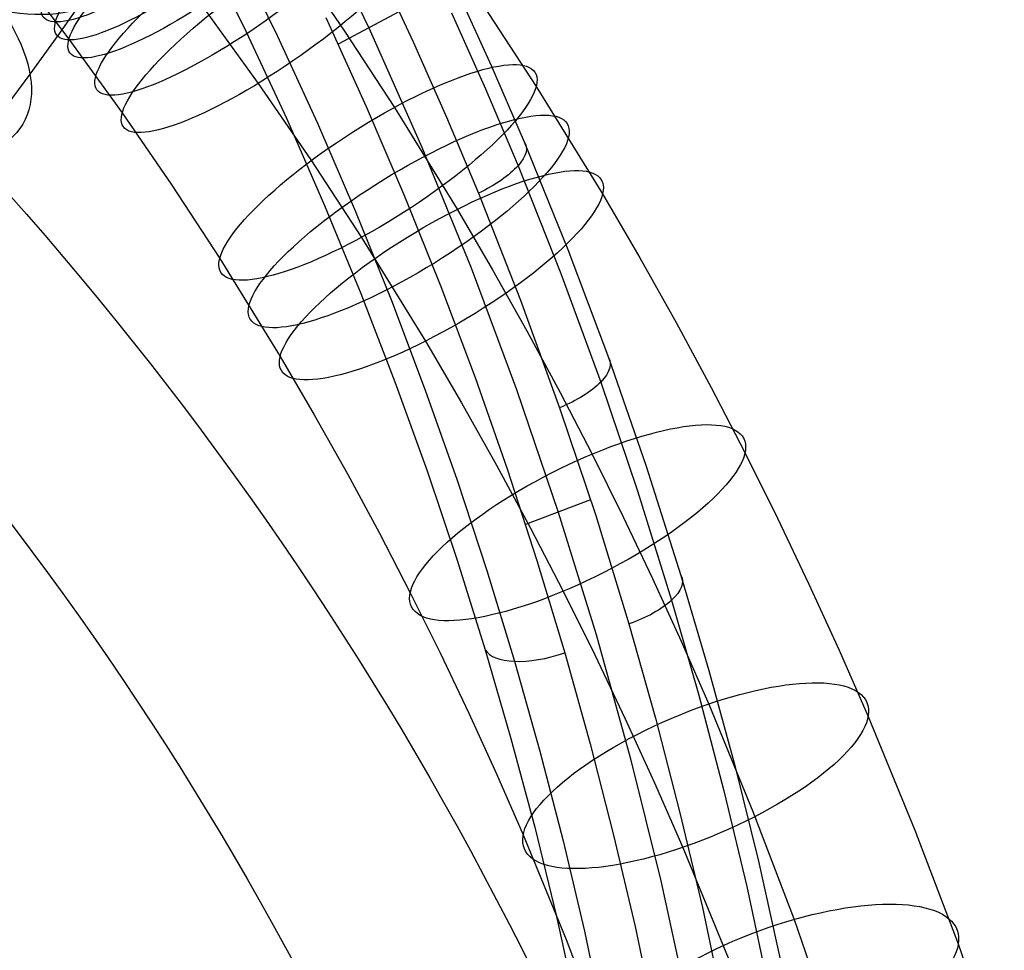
# Model space of a CAD drawing. Extents: x -260 to 296, y -277 to 294.
# Tile 219 of 241: x 223 to 265, y 129 to 169. Entities that reach past the tile are written whole.
import ezdxf

# ---------------------------------------------------------------- set-up
doc = ezdxf.new("R2010")
doc.units = 0
doc.layers.add('PREDEFINITO', color=7, linetype='CONTINUOUS')

msp = doc.modelspace()

# ---------------------------------------------------------------- linework, layer by layer
at = {"layer": 'PREDEFINITO'}
for p, q in [((235.27, 173.466, 748.112), (237.728, 168.356, 745.935)), ((220.704, 173.283, 631.622), (224.84, 167.863, 630.068)), ((230.625, 171.869, 745.835), (232.448, 168.184, 744.189)), ((231.972, 171.754, 747.681), (233.789, 168.02, 746.035)), ((234.461, 171.443, 623.787), (236.683, 168.208, 622.816)), ((238.134, 170.981, 746.578), (239.633, 167.757, 745.217)), ((225.518, 169.68, 422.702), (224.36, 168.024, 421.294)), ((241.489, 170.005, 742.097), (242.975, 166.74, 740.734)), ((230.553, 169.318, 639.724), (232.973, 165.967, 638.747)), ((242.652, 169.299, 632.365), (244.914, 165.838, 631.296)), ((239.04, 169.052, 745.765), (236.4, 167.652, 746.107)), ((241.276, 168.999, 744.166), (242.738, 165.725, 742.796)), ((235.869, 168.793, 746.602), (237.611, 164.969, 744.939)), ((224.36, 168.024, 421.294), (223.163, 166.361, 419.928)), ((232.448, 168.184, 744.189), (234.181, 164.467, 742.516)), ((233.789, 168.02, 746.035), (235.514, 164.254, 744.363)), ((236.683, 168.208, 622.816), (238.824, 164.932, 621.804)), ((237.728, 168.356, 745.935), (240.005, 163.224, 743.724)), ((224.84, 167.863, 630.068), (227.128, 164.695, 629.144)), ((239.633, 167.757, 745.217), (241.067, 164.511, 743.836)), ((242.975, 166.74, 740.734), (244.395, 163.455, 739.352)), ((223.163, 166.361, 419.928), (221.903, 164.659, 418.577)), ((232.973, 165.967, 638.747), (235.229, 162.682, 637.761)), ((244.914, 165.838, 631.296), (247.764, 161.216, 629.819)), ((242.738, 165.725, 742.796), (244.134, 162.431, 741.407)), ((227.128, 164.695, 629.144), (229.261, 161.591, 628.212)), ((237.611, 164.969, 744.939), (239.261, 161.115, 743.249)), ((238.824, 164.932, 621.804), (241.522, 160.557, 620.406)), ((234.181, 164.467, 742.516), (235.825, 160.72, 740.815)), ((235.514, 164.254, 744.363), (237.148, 160.458, 742.663)), ((241.067, 164.511, 743.836), (242.437, 161.245, 742.436)), ((244.395, 163.455, 739.352), (246.27, 158.836, 737.39)), ((240.005, 163.224, 743.724), (242.119, 158.042, 741.464)), ((235.229, 162.682, 637.761), (237.407, 159.35, 636.731)), ((244.134, 162.431, 741.407), (245.974, 157.8, 739.434)), ((229.261, 161.591, 628.212), (231.318, 158.443, 627.24)), ((242.437, 161.245, 742.436), (244.241, 156.654, 740.448)), ((247.764, 161.216, 629.819), (249.372, 158.466, 628.914)), ((239.261, 161.115, 743.249), (240.819, 157.235, 741.531)), ((235.825, 160.72, 740.815), (237.38, 156.946, 739.087)), ((237.148, 160.458, 742.663), (238.692, 156.636, 740.935)), ((241.522, 160.557, 620.406), (243.044, 157.954, 619.55)), ((237.407, 159.35, 636.731), (240.156, 154.892, 635.307)), ((246.27, 158.836, 737.39), (248.019, 154.184, 735.39)), ((231.318, 158.443, 627.24), (233.914, 154.233, 625.895)), ((249.372, 158.466, 628.914), (250.928, 155.696, 627.982)), ((242.119, 158.042, 741.464), (244.07, 152.816, 739.154)), ((243.044, 157.954, 619.55), (244.517, 155.333, 618.668)), ((245.974, 157.8, 739.434), (247.688, 153.137, 737.423)), ((240.819, 157.235, 741.531), (242.286, 153.331, 739.785)), ((237.38, 156.946, 739.087), (238.847, 153.148, 737.331)), ((238.692, 156.636, 740.935), (240.146, 152.791, 739.179)), ((244.241, 156.654, 740.448), (245.921, 152.032, 738.422)), ((250.928, 155.696, 627.982), (252.433, 152.908, 627.024)), ((244.517, 155.333, 618.668), (245.94, 152.694, 617.761)), ((240.156, 154.892, 635.307), (241.708, 152.237, 634.434)), ((233.914, 154.233, 625.895), (235.38, 151.725, 625.069)), ((248.019, 154.184, 735.39), (249.638, 149.519, 733.358)), ((238.847, 153.148, 737.331), (240.226, 149.329, 735.547)), ((242.286, 153.331, 739.785), (243.661, 149.406, 738.01)), ((240.146, 152.791, 739.179), (241.512, 148.924, 737.395)), ((244.07, 152.816, 739.154), (245.862, 147.55, 736.792)), ((247.688, 153.137, 737.423), (249.272, 148.463, 735.381)), ((252.433, 152.908, 627.024), (253.885, 150.104, 626.039)), ((245.94, 152.694, 617.761), (247.315, 150.039, 616.829)), ((241.708, 152.237, 634.434), (243.212, 149.56, 633.533)), ((245.921, 152.032, 738.422), (247.471, 147.399, 736.364)), ((235.38, 151.725, 625.069), (236.8, 149.197, 624.219)), ((247.315, 150.039, 616.829), (248.64, 147.374, 615.873)), ((253.885, 150.104, 626.039), (255.284, 147.288, 625.029)), ((243.212, 149.56, 633.533), (244.667, 146.863, 632.606)), ((243.661, 149.406, 738.01), (244.947, 145.464, 736.206)), ((249.638, 149.519, 733.358), (251.134, 144.832, 731.288)), ((236.8, 149.197, 624.219), (238.175, 146.649, 623.343)), ((240.226, 149.329, 735.547), (241.518, 145.492, 733.735)), ((241.512, 148.924, 737.395), (242.789, 145.04, 735.582)), ((247.254, 148.071, 736.665), (244.45, 147.022, 736.922)), ((249.272, 148.463, 735.381), (250.732, 143.766, 733.3)), ((245.862, 147.55, 736.792), (247.484, 142.292, 734.395)), ((247.471, 147.399, 736.364), (248.899, 142.743, 734.267)), ((248.64, 147.374, 615.873), (249.916, 144.696, 614.892)), ((255.284, 147.288, 625.029), (256.632, 144.46, 623.993)), ((244.667, 146.863, 632.606), (246.074, 144.148, 631.653)), ((238.175, 146.649, 623.343), (239.504, 144.084, 622.442)), ((241.518, 145.492, 733.735), (242.724, 141.639, 731.893)), ((244.947, 145.464, 736.206), (246.143, 141.507, 734.374)), ((242.789, 145.04, 735.582), (243.978, 141.141, 733.74)), ((249.916, 144.696, 614.892), (251.145, 142.006, 613.885)), ((251.134, 144.832, 731.288), (252.333, 140.751, 729.46)), ((256.632, 144.46, 623.993), (257.929, 141.619, 622.931)), ((239.504, 144.084, 622.442), (240.785, 141.505, 621.517)), ((246.074, 144.148, 631.653), (247.43, 141.42, 630.674)), ((250.732, 143.766, 733.3), (251.9, 139.679, 731.462)), ((248.899, 142.743, 734.267), (250.04, 138.692, 732.416)), ((247.484, 142.292, 734.395), (248.951, 137.011, 731.946)), ((251.145, 142.006, 613.885), (252.325, 139.305, 612.854)), ((240.785, 141.505, 621.517), (242.021, 138.912, 620.567)), ((242.724, 141.639, 731.893), (243.828, 137.83, 730.05)), ((246.143, 141.507, 734.374), (247.235, 137.596, 732.539)), ((247.43, 141.42, 630.674), (248.737, 138.676, 629.669)), ((257.929, 141.619, 622.931), (259.176, 138.767, 621.842)), ((243.978, 141.141, 733.74), (245.064, 137.287, 731.896)), ((252.333, 140.751, 729.46), (253.442, 136.659, 727.603)), ((251.9, 139.679, 731.462), (252.977, 135.58, 729.595)), ((252.325, 139.305, 612.854), (254.227, 134.688, 611.041)), ((242.021, 138.912, 620.567), (243.212, 136.304, 619.592)), ((259.176, 138.767, 621.842), (261.184, 133.893, 619.927)), ((248.737, 138.676, 629.669), (249.997, 135.917, 628.637)), ((250.04, 138.692, 732.416), (251.091, 134.63, 730.534)), ((243.828, 137.83, 730.05), (244.849, 134.011, 728.178)), ((247.235, 137.596, 732.539), (248.242, 133.676, 730.675)), ((245.064, 137.287, 731.896), (246.066, 133.424, 730.023)), ((248.951, 137.011, 731.946), (250.265, 131.712, 729.444)), ((253.442, 136.659, 727.603), (254.46, 132.558, 725.715)), ((243.212, 136.304, 619.592), (244.358, 133.684, 618.591)), ((249.997, 135.917, 628.637), (251.209, 133.146, 627.579)), ((252.977, 135.58, 729.595), (253.964, 131.474, 727.696)), ((251.091, 134.63, 730.534), (252.053, 130.561, 728.621)), ((254.227, 134.688, 611.041), (255.993, 130.052, 609.156)), ((244.358, 133.684, 618.591), (246.206, 129.197, 616.829)), ((244.849, 134.011, 728.178), (245.789, 130.184, 726.277)), ((261.184, 133.893, 619.927), (263.048, 129.001, 617.938)), ((246.066, 133.424, 730.023), (246.987, 129.553, 728.12)), ((248.242, 133.676, 730.675), (249.165, 129.749, 728.781)), ((251.209, 133.146, 627.579), (253.162, 128.402, 625.716)), ((254.46, 132.558, 725.715), (255.733, 126.83, 723.03)), ((250.265, 131.712, 729.444), (251.428, 126.4, 726.886)), ((253.964, 131.474, 727.696), (255.412, 124.622, 724.463)), ((252.053, 130.561, 728.621), (253.249, 124.878, 725.901)), ((245.789, 130.184, 726.277), (246.978, 124.787, 723.549)), ((255.993, 130.052, 609.156), (257.87, 124.678, 606.888)), ((246.987, 129.553, 728.12), (248.361, 122.987, 724.829)), ((249.165, 129.749, 728.781), (250.326, 124.212, 726.064)), ((246.206, 129.197, 616.829), (247.925, 124.684, 614.994)), ((263.048, 129.001, 617.938), (265.027, 123.332, 615.546))]:
    msp.add_line(p, q, dxfattribs=at)
at = {"layer": 'PREDEFINITO', "extrusion": (0.429955, 0.661226, 0.614751)}
msp.add_circle((-89.53, 173.968, 473.943), 8, dxfattribs=at)
at = {"layer": 'PREDEFINITO', "extrusion": (-0.58669, 0.77843, 0.223252)}
msp.add_circle((-288.275, 616.693, 141.398), 8, dxfattribs=at)
at = {"layer": 'PREDEFINITO', "extrusion": (-0.583492, 0.78064, 0.223917)}
msp.add_circle((-288.274, 616.339, 141.916), 8, dxfattribs=at)
at = {"layer": 'PREDEFINITO', "extrusion": (-0.579805, 0.783048, 0.22508)}
msp.add_circle((-288.272, 615.877, 142.898), 8, dxfattribs=at)
at = {"layer": 'PREDEFINITO', "extrusion": (-0.569781, 0.788954, 0.230001)}
msp.add_circle((-288.257, 614.365, 147.233), 8, dxfattribs=at)
at = {"layer": 'PREDEFINITO', "extrusion": (0.493783, 0.676623, 0.546223)}
msp.add_circle((-75.225, 210.413, 452.132), 8, dxfattribs=at)
at = {"layer": 'PREDEFINITO', "extrusion": (-0.559475, 0.794768, 0.235229)}
msp.add_circle((-288.225, 612.75, 151.815), 8, dxfattribs=at)
at = {"layer": 'PREDEFINITO', "extrusion": (-0.519639, 0.815276, 0.255538)}
msp.add_circle((-287.945, 606.14, 169.257), 8, dxfattribs=at)
at = {"layer": 'PREDEFINITO', "extrusion": (-0.507005, 0.821135, 0.262073)}
msp.add_circle((-287.808, 603.911, 174.753), 8, dxfattribs=at)
at = {"layer": 'PREDEFINITO', "extrusion": (-0.493265, 0.827168, 0.269227)}
msp.add_circle((-287.635, 601.413, 180.703), 8, dxfattribs=at)
at = {"layer": 'PREDEFINITO', "extrusion": (-0.431377, 0.850212, 0.301751)}
msp.add_circle((-286.553, 589.242, 207.008), 8, dxfattribs=at)
at = {"layer": 'PREDEFINITO', "extrusion": (-0.370618, 0.866509, 0.334371)}
msp.add_circle((-285.053, 575.743, 232.114), 8, dxfattribs=at)
at = {"layer": 'PREDEFINITO', "extrusion": (-0.320391, 0.875335, 0.362131)}
msp.add_circle((-283.518, 563.291, 252.415), 8, dxfattribs=at)
at = {"layer": 'PREDEFINITO', "extrusion": (8.21944e-05, -0.238151, -0.971228)}
for centre, radius in [((104.955, 85.897, -613.301), 155.099), ((105.027, 85.948, -613.301), 146.035)]:
    msp.add_arc(centre, radius, 289.26592, 347.24336, dxfattribs=at)
at = {"layer": 'PREDEFINITO', "extrusion": (0.365663, -0.850778, -0.37745)}
msp.add_arc((286.081, 664.738, -328.766), 3.016, 353.6767, 83.8011, dxfattribs=at)
at = {"layer": 'PREDEFINITO', "extrusion": (0.318243, -0.863068, -0.392218)}
msp.add_arc((283.045, 653.675, -342.574), 3.015, 354.3804, 84.5337, dxfattribs=at)
at = {"layer": 'PREDEFINITO', "extrusion": (0.271761, -0.871941, -0.407266)}
msp.add_arc((279.851, 642.27, -355.865), 3.014, 355.092, 85.2806, dxfattribs=at)
at = {"layer": 'PREDEFINITO', "extrusion": (-0.268664, 0.868478, 0.416612)}
msp.add_arc((-276.724, 638.609, 362.714), 2.994, 4.8924, 94.6874, dxfattribs=at)

doc.saveas('drawing.dxf')
